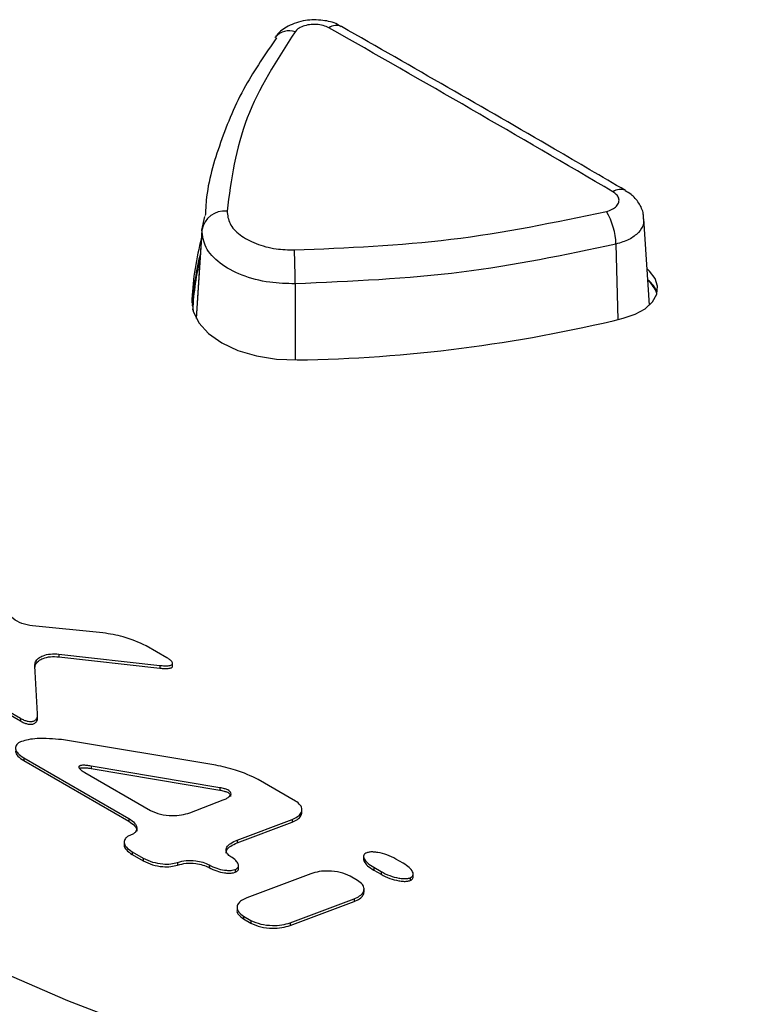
# Paper-space layout 'Sheet1' of a CAD drawing. Header units: millimetres. Extents: x -7 to 413, y -20 to 277.
# Tile 92 of 108: x 322.23 to 326.64, y 240 to 245.88. Entities that reach past the tile are written whole.
import ezdxf

# ---------------------------------------------------------------- set-up
doc = ezdxf.new("R2010")
doc.units = ezdxf.units.MM

psp = doc.layouts.new('Sheet1')

# ---------------------------------------------------------------- linework, layer by layer
at = {"color": 7, "linetype": 'Continuous', "lineweight": 25}
for p, q in [((323.7527, 245.7699), (323.7552, 245.7731)), ((323.3166, 244.6205), (323.3339, 244.7024)), ((323.3178, 244.6409), (323.2826, 244.0937)), ((325.987, 244.1729), (325.9539, 244.6882)), ((322.725, 242.2178), (322.306, 242.2594)), ((323.1071, 242.069), (322.9825, 242.1409)), ((322.463, 242.0913), (323.0653, 242.0237)), ((322.463, 242.0913), (322.463, 242.075)), ((322.463, 242.075), (323.0653, 242.0073)), ((322.3354, 241.7342), (322.3188, 242.0203)), ((323.0653, 242.0237), (323.0653, 242.0073)), ((323.1416, 242.0176), (323.1416, 242.038)), ((322.1043, 241.7828), (322.2329, 241.7086)), ((322.1043, 241.7664), (322.2329, 241.6922)), ((322.2329, 241.7086), (322.2329, 241.6922)), ((322.3355, 241.7118), (322.3355, 241.7322)), ((323.3986, 241.4289), (322.4791, 241.5809)), ((322.2525, 241.4725), (322.8805, 241.1099)), ((322.2525, 241.4725), (322.2525, 241.4561)), ((322.2525, 241.4561), (322.8805, 241.0936)), ((323.4238, 241.2942), (322.6549, 241.4232)), ((322.6549, 241.4232), (322.6549, 241.4069)), ((322.6166, 241.3855), (323.01, 241.1584)), ((323.4238, 241.2779), (322.6549, 241.4069)), ((323.4238, 241.2942), (323.4238, 241.2779)), ((323.8741, 241.2147), (323.6525, 241.3427)), ((323.2443, 241.1449), (323.4431, 241.2211)), ((323.9132, 241.1452), (323.9132, 241.1656)), ((322.8805, 241.1099), (322.8805, 241.0936)), ((323.5263, 240.9819), (323.8541, 241.1048)), ((323.5263, 240.9656), (323.8541, 241.0885)), ((323.8541, 241.1048), (323.8541, 241.0885)), ((322.8522, 240.9721), (322.8522, 240.9517)), ((323.5263, 240.9819), (323.5263, 240.9656)), ((322.8996, 240.9121), (322.9655, 240.8741)), ((322.8996, 240.9121), (322.8996, 240.8958)), ((322.8996, 240.8958), (322.9655, 240.8577)), ((324.2813, 240.8861), (324.2813, 240.8656)), ((322.9655, 240.8741), (322.9655, 240.8577)), ((323.1712, 240.8488), (323.1712, 240.8324)), ((323.3592, 240.8336), (323.3592, 240.8173)), ((323.5346, 240.8114), (323.5346, 240.8318)), ((324.5171, 240.8435), (324.4734, 240.8687)), ((323.5139, 240.8059), (323.5139, 240.7895)), ((323.9658, 240.7808), (323.5848, 240.638)), ((324.2448, 240.7413), (324.2011, 240.7665)), ((324.3414, 240.8192), (324.385, 240.794)), ((324.3414, 240.8192), (324.3414, 240.8029)), ((324.3414, 240.8029), (324.385, 240.7777)), ((324.385, 240.794), (324.385, 240.7777)), ((324.5772, 240.7603), (324.5772, 240.7807)), ((324.5586, 240.7566), (324.5586, 240.7403)), ((324.2838, 240.6718), (324.2838, 240.6922)), ((323.8437, 240.4886), (324.2246, 240.6315)), ((323.8437, 240.4722), (324.2246, 240.6151)), ((324.2246, 240.6315), (324.2246, 240.6151)), ((323.5257, 240.5813), (323.5257, 240.5609)), ((323.5648, 240.5281), (323.6085, 240.5029)), ((323.5648, 240.5281), (323.5648, 240.5117)), ((323.5648, 240.5117), (323.6085, 240.4865)), ((323.6085, 240.5029), (323.6085, 240.4865)), ((323.8437, 240.4886), (323.8437, 240.4722))]:
    psp.add_line(p, q, dxfattribs=at)
at = {"color": 8, "linetype": 'Continuous', "lineweight": 25}
for p, q in [((323.3166, 244.6205), (323.2827, 244.0935)), ((325.787, 244.5364), (325.7979, 244.0864)), ((323.8722, 244.2997), (323.8731, 243.8454)), ((323.2558, 244.209), (323.2558, 244.1861))]:
    psp.add_line(p, q, dxfattribs=at)
at = {"color": 7, "linetype": 'Continuous', "lineweight": 25, "flags": 128}
for points in [[(326.1134, 238.8007), (324.875, 239.1687), (323.6744, 239.5764), (322.5155, 240.0225), (321.402, 240.5056), (320.3375, 241.0241), (319.3252, 241.5765), (318.3684, 242.1608), (317.4702, 242.7754), (316.6334, 243.4182), (315.8606, 244.0872), (315.1544, 244.7803), (314.5169, 245.4952)], [(325.8297, 244.0942), (325.9013, 244.1182), (325.9608, 244.1514), (326.0045, 244.192), (326.03, 244.2374), (326.0357, 244.2851), (326.0213, 244.3322), (325.9876, 244.3758), (325.9731, 244.3886)], [(323.2558, 244.209), (323.2645, 244.1373), (323.2982, 244.0681), (323.3556, 244.0043), (323.4342, 243.9485), (323.5308, 243.9032), (323.6413, 243.8701), (323.7611, 243.8506), (323.8853, 243.8456)]]:
    psp.add_lwpolyline(points, dxfattribs=at)
at = {"color": 7, "linetype": 'Continuous', "lineweight": 25}
for centre, radius, start, end in [((324.118, 245.7668), 0.0748, 65.4417, 125.92037), ((323.4519, 244.5975), 0.1373, 84.08338, 170.36299), ((325.3986, 244.5282), 0.3885, 1.20969, 31.55093), ((325.1045, 244.1028), 1.8517, 165.3014, 176.71344), ((325.104, 244.0374), 1.8512, 165.9951, 175.91029), ((319.2616, 244.3022), 4.6107, 359.96924, 2.48489), ((325.1037, 244.0373), 1.8463, 166.81515, 176.72288), ((325.8715, 244.1838), 0.1746, 22.02977, 52.68513), ((325.8717, 244.1885), 0.1685, 18.53795, 51.09575), ((323.7406, 252.7056), 8.8612, 270.93572, 283.63597)]:
    psp.add_arc(centre, radius, start, end, dxfattribs=at)
at = {"color": 8, "linetype": 'Continuous', "lineweight": 25}
for centre, radius, start, end in [((323.8379, 245.696), 0.1131, 72.35068, 137.02568), ((325.8127, 244.7893), 0.074, 65.23173, 126.2708)]:
    psp.add_arc(centre, radius, start, end, dxfattribs=at)
at = {"color": 7, "linetype": 'Continuous', "lineweight": 25}
psp.add_ellipse((329.8207, 140.0935), major_axis=(-71.0973, 111.7459), ratio=0.546449, start_param=5.465258, end_param=5.483366, dxfattribs=at)
for points, knots in [([(324.1474, 245.8324), (324.14, 245.8375), (324.1086, 245.8593), (324.0343, 245.8749), (323.9297, 245.8761), (323.8352, 245.8433), (323.7745, 245.8036), (323.7576, 245.7737), (323.7547, 245.7684)], [0, 0, 0, 0, 0.06358, 0.270493, 0.505704, 0.756741, 0.956893, 1, 1, 1, 1]), ([(324.0741, 245.8273), (324.0633, 245.8324), (324.0416, 245.8424), (324.0003, 245.8486), (323.958, 245.8471), (323.919, 245.8375), (323.889, 245.8223), (323.8774, 245.8095), (323.8722, 245.8038)], [0, 0, 0, 0, 0.172537, 0.345022, 0.517443, 0.689802, 0.862107, 1, 1, 1, 1]), ([(325.8439, 244.8564), (325.7026, 244.9392), (325.1374, 245.2703), (324.5727, 245.5929), (324.1491, 245.8348)], [0, 0, 0, 0, 0.25, 1, 1, 1, 1]), ([(323.7614, 245.7677), (323.696, 245.6729), (323.5567, 245.4712), (323.4215, 245.1447), (323.3444, 244.8841), (323.3379, 244.7367), (323.3365, 244.7067)], [0, 0, 0, 0, 0.282422, 0.601265, 0.918786, 1, 1, 1, 1]), ([(323.8722, 245.8038), (323.763, 245.6342), (323.5408, 245.2891), (323.4913, 244.9212), (323.4661, 244.7341)], [0, 0, 0, 0, 0.49139, 1, 1, 1, 1]), ([(325.7297, 244.7315), (325.742, 244.7353), (325.7666, 244.743), (325.7924, 244.7628), (325.8061, 244.786), (325.8055, 244.8107), (325.7925, 244.8327), (325.7761, 244.844), (325.7689, 244.849)], [0, 0, 0, 0, 0.172316, 0.344627, 0.516971, 0.689384, 0.861874, 1, 1, 1, 1]), ([(325.9506, 244.6882), (325.9508, 244.6975), (325.9517, 244.7309), (325.9251, 244.783), (325.8868, 244.8302), (325.8543, 244.8477), (325.8422, 244.8542)], [0, 0, 0, 0, 0.132753, 0.475504, 0.805101, 1, 1, 1, 1]), ([(323.4661, 244.7341), (323.4691, 244.7088), (323.4751, 244.6581), (323.5388, 244.5896), (323.635, 244.537), (323.7506, 244.5058), (323.8312, 244.5033), (323.8679, 244.5021)], [0, 0, 0, 0, 0.206681, 0.413422, 0.620192, 0.82694, 1, 1, 1, 1]), ([(323.8679, 244.5021), (324.1821, 244.5153), (324.8215, 244.542), (325.4235, 244.6676), (325.7297, 244.7315)], [0, 0, 0, 0, 0.491397, 1, 1, 1, 1]), ([(323.8722, 244.2997), (323.8214, 244.3013), (323.7099, 244.3048), (323.5501, 244.3478), (323.417, 244.4205), (323.3289, 244.5154), (323.3207, 244.5855), (323.3166, 244.6205)], [0, 0, 0, 0, 0.173099, 0.379832, 0.586561, 0.79328, 1, 1, 1, 1]), ([(325.787, 244.5364), (325.483, 244.4725), (324.8645, 244.3426), (324.2067, 244.3142), (323.8722, 244.2997)], [0, 0, 0, 0, 0.4914, 1, 1, 1, 1]), ([(294.2116, 209.5831), (295.0187, 209.7131), (296.6338, 209.9731), (298.9969, 210.4683), (301.4792, 211.0808), (304.0472, 211.848), (306.6717, 212.7853), (309.1846, 213.8286), (311.581, 214.9645), (313.8569, 216.1788), (316.0937, 217.5117), (318.2881, 218.9597), (320.4543, 220.5124), (322.9566, 222.4313), (325.7624, 224.7268), (328.8912, 227.3868), (331.7709, 229.8243), (334.4644, 232.0141), (336.9863, 233.9494), (339.6372, 235.8243), (342.1393, 237.4195), (344.4598, 238.746), (346.548, 239.8281), (348.7327, 240.8456), (351.0119, 241.7878), (353.2487, 242.5957), (355.4239, 243.2766), (357.5111, 243.853), (358.9451, 244.1788), (359.6618, 244.3417)], [0, 0, 0, 0, 0.027717, 0.05546, 0.083177, 0.117121, 0.151185, 0.185354, 0.219572, 0.253751, 0.287773, 0.32568, 0.363607, 0.401527, 0.462639, 0.523763, 0.584887, 0.631004, 0.677154, 0.723264, 0.769326, 0.800145, 0.831038, 0.861937, 0.892791, 0.923577, 0.949045, 0.974532, 1, 1, 1, 1]), ([(359.6863, 244.2789), (358.9698, 244.1196), (357.5361, 243.8008), (355.449, 243.2329), (353.2737, 242.5589), (351.0369, 241.7561), (348.7575, 240.818), (346.573, 239.8036), (344.4852, 238.7238), (342.1649, 237.3994), (339.6628, 235.806), (337.0118, 233.9325), (334.4902, 231.9981), (331.7968, 229.8089), (328.9172, 227.3715), (325.7887, 224.711), (322.9831, 222.4146), (320.481, 220.4946), (318.3147, 218.9406), (316.1201, 217.4909), (313.8827, 216.1561), (311.6059, 214.9397), (309.2087, 213.8013), (306.695, 212.7548), (304.07, 211.8136), (301.5013, 211.0414), (299.0179, 210.423), (296.6534, 209.9209), (295.0374, 209.6542), (294.2298, 209.5208)], [0, 0, 0, 0, 0.0254296, 0.0508787, 0.0763087, 0.1070663, 0.1378927, 0.1687637, 0.19963, 0.2304211, 0.2764661, 0.3225589, 0.3686921, 0.4147922, 0.4759156, 0.5370396, 0.5981514, 0.6360842, 0.6740234, 0.7119423, 0.7459924, 0.7801988, 0.8144449, 0.8486418, 0.8827347, 0.9167087, 0.9444636, 0.9722443, 1, 1, 1, 1]), ([(292.1178, 210.5896), (292.6252, 210.657), (294.0003, 210.8394), (296.2023, 211.2382), (298.6926, 211.8122), (301.1067, 212.493), (303.4319, 213.267), (305.6497, 214.1212), (307.7586, 215.0466), (309.7663, 216.0318), (311.9511, 217.2167), (314.2744, 218.6195), (316.7056, 220.2483), (319.135, 222.0188), (321.5717, 223.9224), (324.4967, 226.3239), (327.8087, 229.1304), (330.9838, 231.7639), (333.6211, 233.8228), (335.6607, 235.3302), (337.788, 236.7963), (340.0207, 238.2133), (342.3848, 239.5649), (344.8879, 240.8396), (347.5241, 242.0228), (350.276, 243.1123), (352.2126, 243.7395), (353.1794, 244.0527)], [0, 0, 0, 0, 0.0181844, 0.0492811, 0.0804962, 0.1117804, 0.1430495, 0.1741918, 0.2048489, 0.2355321, 0.2661989, 0.3095315, 0.352901, 0.3962582, 0.4461801, 0.4961067, 0.573894, 0.651674, 0.6902418, 0.7288301, 0.7674001, 0.8059431, 0.8446974, 0.883574, 0.9224649, 0.9612895, 1, 1, 1, 1]), ([(353.6889, 243.2404), (353.0912, 243.0822), (351.8959, 242.7659), (349.8455, 242.1161), (347.563, 241.2762), (345.1015, 240.2098), (342.7616, 239.0493), (340.4969, 237.7847), (338.3072, 236.4258), (336.1815, 234.982), (334.1471, 233.4927), (331.5134, 231.4474), (328.3452, 228.8197), (325.0442, 226.0041), (322.1308, 223.5857), (319.6979, 221.6575), (317.2697, 219.8571), (314.8364, 218.193), (312.5087, 216.7512), (310.3157, 215.5243), (308.2962, 214.4944), (306.1791, 213.5163), (303.9577, 212.6043), (301.6357, 211.7582), (299.2304, 210.975), (296.7589, 210.2466), (295.0599, 209.8041), (294.2116, 209.5831)], [0, 0, 0, 0, 0.0237284, 0.0474568, 0.0840997, 0.1208221, 0.1575719, 0.1942522, 0.2331839, 0.2721463, 0.3111292, 0.3500889, 0.4291391, 0.5081986, 0.5591873, 0.6101713, 0.6547022, 0.6992452, 0.7437526, 0.7754838, 0.8072309, 0.8389543, 0.8711102, 0.9033622, 0.9356349, 0.9678637, 1, 1, 1, 1]), ([(322.306, 242.2594), (322.2835, 242.2634), (322.2383, 242.2715), (322.1913, 242.2993), (322.1616, 242.3302), (322.1577, 242.3515), (322.1558, 242.3621)], [0, 0, 0, 0, 0.278634, 0.559995, 0.780883, 1, 1, 1, 1]), ([(322.9825, 242.1409), (322.9387, 242.1607), (322.8609, 242.1958), (322.7663, 242.2111), (322.725, 242.2178)], [0, 0, 0, 0, 0.564096, 1, 1, 1, 1]), ([(322.3188, 242.0203), (322.3194, 242.0288), (322.3208, 242.0451), (322.3392, 242.0668), (322.3694, 242.0838), (322.413, 242.0942), (322.4458, 242.0923), (322.463, 242.0913)], [0, 0, 0, 0, 0.19973, 0.381638, 0.556418, 0.767092, 1, 1, 1, 1]), ([(322.3188, 242.0039), (322.3194, 242.0125), (322.3208, 242.0287), (322.3392, 242.0505), (322.3694, 242.0675), (322.413, 242.0778), (322.4458, 242.076), (322.463, 242.075)], [0, 0, 0, 0, 0.19973, 0.381638, 0.556418, 0.767092, 1, 1, 1, 1]), ([(323.0653, 242.0237), (323.0745, 242.0228), (323.0909, 242.0212), (323.1115, 242.0214), (323.1253, 242.0233), (323.134, 242.026), (323.1397, 242.0299), (323.1421, 242.0348), (323.1411, 242.0404), (323.1361, 242.0482), (323.1249, 242.0581), (323.1135, 242.0651), (323.1071, 242.069)], [0, 0, 0, 0, 0.178232, 0.316179, 0.388344, 0.447922, 0.50009, 0.552284, 0.611865, 0.684041, 0.821945, 1, 1, 1, 1]), ([(323.0653, 242.0073), (323.0745, 242.0064), (323.0909, 242.0049), (323.1115, 242.0051), (323.1253, 242.007), (323.134, 242.0097), (323.1396, 242.0136), (323.1418, 242.0172), (323.1414, 242.0192), (323.1413, 242.0196)], [0, 0, 0, 0, 0.314137, 0.5572708, 0.6844622, 0.78947, 0.8814158, 0.9734086, 1, 1, 1, 1]), ([(322.2329, 241.7086), (322.2398, 241.7048), (322.2523, 241.6981), (322.2708, 241.6918), (322.2857, 241.6891), (322.2972, 241.6887), (322.3076, 241.6902), (322.3165, 241.6935), (322.3239, 241.6986), (322.3306, 241.7067), (322.3353, 241.7189), (322.3354, 241.7287), (322.3354, 241.7342)], [0, 0, 0, 0, 0.166646, 0.30074, 0.374942, 0.440034, 0.500098, 0.56016, 0.625269, 0.699464, 0.833492, 1, 1, 1, 1]), ([(322.2329, 241.6922), (322.2398, 241.6885), (322.2523, 241.6818), (322.2708, 241.6754), (322.2857, 241.6727), (322.2972, 241.6723), (322.3076, 241.6738), (322.3165, 241.6772), (322.3239, 241.6823), (322.3306, 241.6904), (322.3349, 241.7012), (322.335, 241.7097), (322.3351, 241.7139)], [0, 0, 0, 0, 0.173755, 0.313571, 0.390938, 0.458806, 0.521433, 0.584058, 0.651944, 0.729304, 0.86905, 1, 1, 1, 1]), ([(322.4791, 241.5809), (322.4303, 241.5851), (322.3637, 241.5909), (322.282, 241.5823), (322.2524, 241.5737), (322.2389, 241.5698)], [0, 0, 0, 0, 0.597651, 0.815553, 1, 1, 1, 1]), ([(322.2389, 241.5698), (322.233, 241.5672), (322.2215, 241.5622), (322.21, 241.5514), (322.2039, 241.5394), (322.2031, 241.5214), (322.2163, 241.4968), (322.2398, 241.481), (322.2525, 241.4725)], [0, 0, 0, 0, 0.113934, 0.222497, 0.331827, 0.446489, 0.701192, 1, 1, 1, 1]), ([(322.2044, 241.515), (322.2042, 241.5135), (322.2032, 241.5024), (322.2169, 241.4804), (322.24, 241.4647), (322.2525, 241.4561)], [0, 0, 0, 0, 0.069624, 0.497745, 1, 1, 1, 1]), ([(322.6549, 241.4232), (322.646, 241.4246), (322.6302, 241.427), (322.611, 241.4281), (322.5989, 241.4275), (322.5921, 241.4265), (322.5868, 241.4248), (322.5831, 241.4224), (322.5813, 241.4193), (322.5813, 241.4158), (322.583, 241.4119), (322.5879, 241.4054), (322.5988, 241.3963), (322.6101, 241.3894), (322.6166, 241.3855)], [0, 0, 0, 0, 0.184951, 0.325279, 0.38009, 0.425952, 0.464718, 0.49941, 0.534122, 0.572932, 0.618883, 0.673812, 0.814504, 1, 1, 1, 1]), ([(322.6549, 241.4069), (322.6459, 241.4083), (322.6301, 241.4107), (322.611, 241.4118), (322.5989, 241.4112), (322.5922, 241.4101), (322.5879, 241.4089), (322.5864, 241.4079), (322.5862, 241.4078)], [0, 0, 0, 0, 0.3927389, 0.6907216, 0.8071114, 0.9044979, 0.9868159, 1, 1, 1, 1]), ([(323.6525, 241.3427), (323.6089, 241.3632), (323.5318, 241.3995), (323.439, 241.42), (323.3986, 241.4289)], [0, 0, 0, 0, 0.564484, 1, 1, 1, 1]), ([(323.4431, 241.2211), (323.4508, 241.2244), (323.465, 241.2303), (323.4809, 241.241), (323.4897, 241.2519), (323.491, 241.2628), (323.4842, 241.273), (323.4701, 241.2818), (323.4495, 241.2893), (323.4329, 241.2924), (323.4238, 241.2942)], [0, 0, 0, 0, 0.159297, 0.291406, 0.402071, 0.500344, 0.598533, 0.708997, 0.840874, 1, 1, 1, 1]), ([(323.4893, 241.2426), (323.4896, 241.2439), (323.4904, 241.2485), (323.4838, 241.2567), (323.4702, 241.2655), (323.4494, 241.2729), (323.4328, 241.2761), (323.4238, 241.2779)], [0, 0, 0, 0, 0.066704, 0.250109, 0.456441, 0.702772, 1, 1, 1, 1]), ([(323.8541, 241.1048), (323.8658, 241.11), (323.8882, 241.12), (323.9087, 241.1413), (323.9159, 241.1655), (323.9062, 241.1923), (323.8852, 241.207), (323.8741, 241.2147)], [0, 0, 0, 0, 0.199116, 0.381297, 0.556813, 0.768007, 1, 1, 1, 1]), ([(323.01, 241.1584), (323.0288, 241.1501), (323.0666, 241.1333), (323.1334, 241.1268), (323.1949, 241.1299), (323.2279, 241.1399), (323.2443, 241.1449)], [0, 0, 0, 0, 0.277597, 0.559984, 0.78152, 1, 1, 1, 1]), ([(323.8541, 241.0885), (323.8657, 241.0937), (323.8881, 241.1037), (323.9093, 241.1248), (323.9118, 241.1399), (323.9131, 241.1472)], [0, 0, 0, 0, 0.360025, 0.689431, 1, 1, 1, 1]), ([(322.8805, 241.1099), (322.8932, 241.1014), (322.9166, 241.0855), (322.929, 241.0605), (322.9273, 241.0422), (322.9205, 241.03), (322.9082, 241.019), (322.8962, 241.0137), (322.8901, 241.011)], [0, 0, 0, 0, 0.293929, 0.546143, 0.661135, 0.771959, 0.883018, 1, 1, 1, 1]), ([(322.8805, 241.0936), (322.8929, 241.085), (322.9159, 241.0692), (322.9289, 241.0474), (322.9275, 241.0368), (322.9274, 241.0357)], [0, 0, 0, 0, 0.511519, 0.950442, 1, 1, 1, 1]), ([(322.8901, 241.011), (322.8839, 241.0083), (322.8719, 241.0031), (322.8596, 240.9921), (322.8528, 240.9798), (322.8511, 240.9616), (322.8635, 240.9365), (322.887, 240.9207), (322.8996, 240.9121)], [0, 0, 0, 0, 0.116993, 0.228034, 0.33883, 0.453809, 0.706078, 1, 1, 1, 1]), ([(322.8527, 240.9537), (322.8526, 240.9526), (322.8512, 240.942), (322.8642, 240.9202), (322.8872, 240.9043), (322.8996, 240.8958)], [0, 0, 0, 0, 0.049755, 0.488644, 1, 1, 1, 1]), ([(323.4887, 240.8821), (323.4808, 240.8876), (323.4655, 240.8984), (323.4581, 240.9193), (323.4644, 240.9416), (323.4867, 240.9644), (323.5126, 240.9758), (323.5263, 240.9819)], [0, 0, 0, 0, 0.180558, 0.350743, 0.524741, 0.747516, 1, 1, 1, 1]), ([(323.4607, 240.9043), (323.4617, 240.9106), (323.464, 240.9257), (323.487, 240.9481), (323.5127, 240.9595), (323.5263, 240.9656)], [0, 0, 0, 0, 0.253067, 0.603187, 1, 1, 1, 1]), ([(323.5139, 240.8059), (323.5179, 240.8077), (323.5258, 240.8113), (323.5328, 240.8195), (323.5353, 240.8286), (323.5329, 240.8428), (323.5191, 240.8622), (323.4994, 240.8751), (323.4887, 240.8821)], [0, 0, 0, 0, 0.099984, 0.197657, 0.301, 0.414892, 0.680854, 1, 1, 1, 1]), ([(324.2998, 240.906), (324.2958, 240.9041), (324.2877, 240.9003), (324.2817, 240.8912), (324.2807, 240.881), (324.2861, 240.8649), (324.3047, 240.8427), (324.3284, 240.8275), (324.3414, 240.8192)], [0, 0, 0, 0, 0.088986, 0.178484, 0.277773, 0.391567, 0.666212, 1, 1, 1, 1]), ([(324.4734, 240.8687), (324.4565, 240.8773), (324.4247, 240.8935), (324.3777, 240.9065), (324.3425, 240.9109), (324.3189, 240.9112), (324.3059, 240.9077), (324.2998, 240.906)], [0, 0, 0, 0, 0.345216, 0.648133, 0.782814, 0.898964, 1, 1, 1, 1]), ([(322.9655, 240.8741), (322.9834, 240.8655), (323.0182, 240.849), (323.0772, 240.8388), (323.1303, 240.8377), (323.1579, 240.8452), (323.1712, 240.8488)], [0, 0, 0, 0, 0.307012, 0.597566, 0.807275, 1, 1, 1, 1]), ([(322.9655, 240.8577), (322.9834, 240.8492), (323.0182, 240.8326), (323.0772, 240.8225), (323.1303, 240.8214), (323.1579, 240.8288), (323.1712, 240.8324)], [0, 0, 0, 0, 0.307012, 0.597566, 0.807275, 1, 1, 1, 1]), ([(323.1712, 240.8488), (323.1879, 240.8532), (323.222, 240.8623), (323.276, 240.8598), (323.3236, 240.8506), (323.3473, 240.8393), (323.3592, 240.8336)], [0, 0, 0, 0, 0.267852, 0.548213, 0.773846, 1, 1, 1, 1]), ([(323.1712, 240.8324), (323.1879, 240.8369), (323.222, 240.8459), (323.276, 240.8435), (323.3236, 240.8343), (323.3473, 240.823), (323.3592, 240.8173)], [0, 0, 0, 0, 0.267852, 0.548213, 0.773846, 1, 1, 1, 1]), ([(323.3592, 240.8336), (323.3736, 240.8264), (323.401, 240.8128), (323.4425, 240.8029), (323.4742, 240.8002), (323.496, 240.8008), (323.5081, 240.8042), (323.5139, 240.8059)], [0, 0, 0, 0, 0.330695, 0.628519, 0.765837, 0.888721, 1, 1, 1, 1]), ([(324.2817, 240.8677), (324.2816, 240.8669), (324.2809, 240.8622), (324.2868, 240.8485), (324.3045, 240.8264), (324.3283, 240.8112), (324.3414, 240.8029)], [0, 0, 0, 0, 0.0325031, 0.1849412, 0.5528561, 1, 1, 1, 1]), ([(324.5586, 240.7566), (324.5627, 240.7586), (324.5708, 240.7624), (324.5768, 240.7714), (324.5778, 240.7816), (324.5724, 240.7978), (324.5538, 240.8199), (324.5301, 240.8351), (324.5171, 240.8435)], [0, 0, 0, 0, 0.088948, 0.178448, 0.27774, 0.391552, 0.666224, 1, 1, 1, 1]), ([(323.3592, 240.8173), (323.3736, 240.8101), (323.401, 240.7965), (323.4425, 240.7865), (323.4742, 240.7838), (323.496, 240.7845), (323.5081, 240.7879), (323.5139, 240.7895)], [0, 0, 0, 0, 0.330695, 0.628519, 0.765837, 0.888721, 1, 1, 1, 1]), ([(323.5139, 240.7895), (323.5179, 240.7914), (323.5259, 240.795), (323.5326, 240.8031), (323.5351, 240.8095), (323.5345, 240.8129), (323.5344, 240.8134)], [0, 0, 0, 0, 0.315261, 0.623231, 0.949083, 1, 1, 1, 1]), ([(324.2011, 240.7665), (324.1822, 240.7749), (324.1443, 240.7917), (324.0773, 240.7985), (324.0157, 240.7956), (323.9824, 240.7857), (323.9658, 240.7808)], [0, 0, 0, 0, 0.27782, 0.560354, 0.781859, 1, 1, 1, 1]), ([(324.385, 240.794), (324.4019, 240.7854), (324.4337, 240.7692), (324.4807, 240.7562), (324.516, 240.7518), (324.5396, 240.7515), (324.5526, 240.755), (324.5586, 240.7566)], [0, 0, 0, 0, 0.345365, 0.648132, 0.782738, 0.898891, 1, 1, 1, 1]), ([(324.385, 240.7777), (324.4019, 240.7691), (324.4337, 240.7529), (324.4807, 240.7399), (324.516, 240.7355), (324.5396, 240.7352), (324.5526, 240.7387), (324.5586, 240.7403)], [0, 0, 0, 0, 0.345365, 0.648132, 0.782738, 0.898891, 1, 1, 1, 1]), ([(324.5586, 240.7403), (324.5627, 240.7422), (324.5707, 240.7461), (324.5765, 240.7543), (324.5767, 240.7598), (324.5768, 240.7624)], [0, 0, 0, 0, 0.350749, 0.703679, 1, 1, 1, 1]), ([(324.2246, 240.6315), (324.2363, 240.6367), (324.2588, 240.6466), (324.2793, 240.6679), (324.2865, 240.6921), (324.2769, 240.7189), (324.2558, 240.7336), (324.2448, 240.7413)], [0, 0, 0, 0, 0.199226, 0.381387, 0.556802, 0.767905, 1, 1, 1, 1]), ([(324.2246, 240.6151), (324.2363, 240.6203), (324.2586, 240.6303), (324.2799, 240.6514), (324.2825, 240.6665), (324.2837, 240.6739)], [0, 0, 0, 0, 0.360057, 0.689273, 1, 1, 1, 1]), ([(323.5848, 240.638), (323.5731, 240.6328), (323.5507, 240.6228), (323.5302, 240.6015), (323.523, 240.5773), (323.5327, 240.5505), (323.5538, 240.5358), (323.5648, 240.5281)], [0, 0, 0, 0, 0.199008, 0.381141, 0.55661, 0.767794, 1, 1, 1, 1]), ([(323.5259, 240.5629), (323.5258, 240.5628), (323.5231, 240.5538), (323.5339, 240.5341), (323.5542, 240.5194), (323.5648, 240.5117)], [0, 0, 0, 0, 0.008473, 0.480732, 1, 1, 1, 1]), ([(323.6085, 240.5029), (323.6273, 240.4945), (323.6653, 240.4777), (323.7322, 240.471), (323.7939, 240.4739), (323.8272, 240.4837), (323.8437, 240.4886)], [0, 0, 0, 0, 0.277639, 0.560253, 0.781857, 1, 1, 1, 1]), ([(323.6085, 240.4865), (323.6273, 240.4782), (323.6653, 240.4614), (323.7322, 240.4547), (323.7939, 240.4575), (323.8272, 240.4674), (323.8437, 240.4722)], [0, 0, 0, 0, 0.277639, 0.560253, 0.781857, 1, 1, 1, 1])]:
    psp.add_open_spline(points, degree=3, knots=knots, dxfattribs=at)
at = {"color": 8, "linetype": 'Continuous', "lineweight": 25}
psp.add_open_spline([(325.9501, 244.6881), (325.9512, 244.6777), (325.9543, 244.6494), (325.9247, 244.6055), (325.8687, 244.5619), (325.8142, 244.5449), (325.787, 244.5364)], degree=3, knots=[0, 0, 0, 0, 0.162274, 0.441517, 0.720763, 1, 1, 1, 1], dxfattribs=at)

doc.saveas('drawing.dxf')
